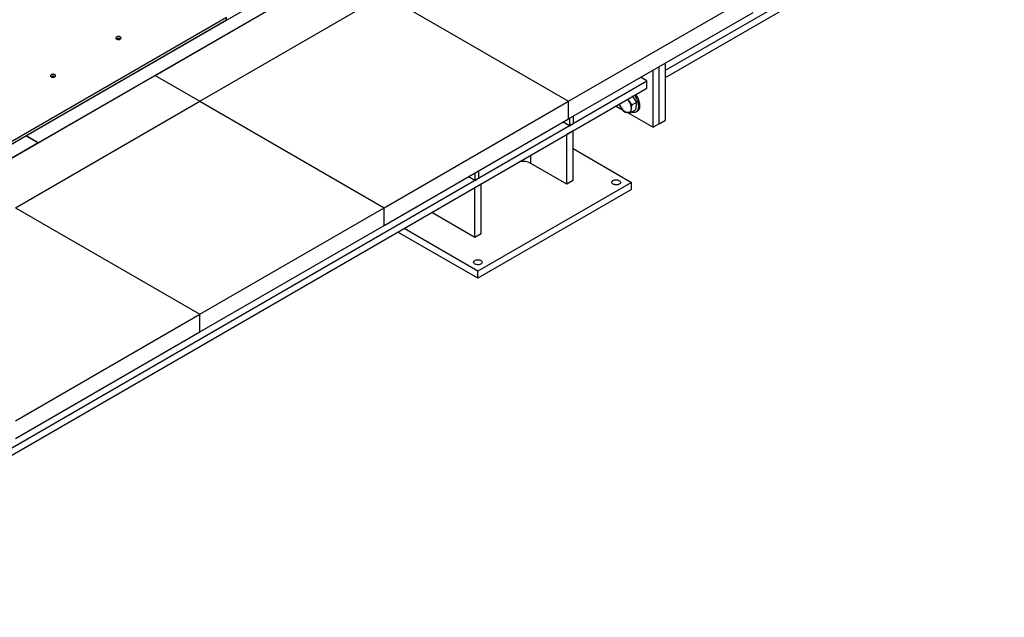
# Model space of a CAD drawing. Header units: millimetres. Extents: x 0 to 841, y 0 to 594.
# Tile 106 of 111: x 696 to 737, y 465 to 490. Entities that reach past the tile are written whole.
import ezdxf

# ---------------------------------------------------------------- set-up
doc = ezdxf.new("R2010")
doc.units = ezdxf.units.MM
doc.layers.add('TRAIT-FORT', color=4, linetype='Continuous', lineweight=25)

msp = doc.modelspace()

# ---------------------------------------------------------------- linework, layer by layer
at = {"layer": 'TRAIT-FORT', "color": 4, "linetype": 'Continuous', "lineweight": 25}
for p, q in [((723.179, 487.987), (764.062, 511.589)), ((723.179, 487.683), (764.062, 511.284)), ((696.435, 485.249), (724.713, 501.574)), ((725.227, 501.277), (696.949, 484.952)), ((701.838, 487.774), (709.552, 492.228)), ((703.704, 486.697), (711.418, 491.15)), ((711.418, 491.15), (719.132, 486.697)), ((719.132, 486.697), (726.846, 491.15)), ((704.816, 490.191), (690.137, 481.717)), ((704.816, 490.102), (704.816, 490.191)), ((719.132, 485.955), (726.846, 490.408)), ((690.137, 481.628), (704.816, 490.102)), ((703.66, 489.42), (703.66, 489.435)), ((722.922, 485.753), (722.922, 488.143)), ((723.179, 485.901), (723.179, 488.291)), ((694.124, 483.321), (701.838, 487.774)), ((701.838, 487.774), (703.704, 486.697)), ((722.407, 487.542), (722.144, 487.694)), ((722.664, 485.604), (722.664, 487.994)), ((684.095, 465.425), (722.407, 487.542)), ((722.407, 487.237), (722.407, 487.542)), ((684.095, 465.12), (722.407, 487.237)), ((721.984, 486.655), (721.818, 486.897)), ((695.99, 482.244), (703.704, 486.697)), ((703.704, 486.697), (711.418, 482.244)), ((711.418, 482.244), (719.132, 486.697)), ((719.132, 485.955), (719.132, 486.697)), ((721.121, 486.495), (721.387, 486.342)), ((721.655, 486.711), (721.613, 486.779)), ((721.984, 486.655), (721.79, 486.543)), ((721.944, 486.329), (721.984, 486.655)), ((719.322, 486.064), (719.322, 485.761)), ((721.593, 486.223), (722.664, 485.604)), ((721.944, 486.329), (721.751, 486.217)), ((721.963, 486.255), (722.014, 486.285)), ((711.418, 481.502), (719.132, 485.955)), ((719.167, 485.672), (718.904, 485.823)), ((719.167, 485.975), (719.167, 485.672)), ((719.167, 485.672), (719.322, 485.761)), ((722.922, 485.753), (722.664, 485.604)), ((722.922, 485.753), (723.179, 485.901)), ((665.888, 467.615), (696.429, 485.245)), ((696.429, 485.245), (696.943, 484.949)), ((696.949, 484.952), (696.435, 485.249)), ((696.435, 485.249), (696.435, 485.242)), ((719.322, 485.456), (719.058, 485.304)), ((719.058, 483.226), (719.058, 485.304)), ((719.322, 483.378), (719.322, 485.456)), ((696.943, 484.949), (666.402, 467.318)), ((717.551, 484.096), (717.551, 484.434)), ((719.322, 484.714), (721.765, 483.304)), ((719.058, 483.226), (717.551, 484.096)), ((715.208, 483.386), (714.944, 483.538)), ((715.208, 483.689), (715.208, 483.386)), ((715.362, 483.779), (715.362, 483.475)), ((715.208, 483.386), (715.362, 483.475)), ((715.471, 483.233), (715.208, 483.081)), ((721.765, 483.304), (715.336, 479.593)), ((715.471, 481.155), (715.471, 483.233)), ((719.322, 483.378), (719.058, 483.226)), ((721.765, 483.007), (721.765, 483.304)), ((715.208, 481.003), (715.208, 483.081)), ((721.765, 483.007), (715.336, 479.296)), ((695.99, 482.244), (703.704, 477.791)), ((703.704, 477.791), (711.418, 482.244)), ((711.418, 481.502), (711.418, 482.244)), ((715.208, 481.003), (713.407, 482.042)), ((703.704, 477.048), (711.418, 481.502)), ((715.336, 479.296), (711.993, 481.226)), ((715.336, 479.593), (712.25, 481.374)), ((715.471, 481.155), (715.208, 481.003)), ((715.336, 479.296), (715.336, 479.593)), ((695.99, 473.338), (703.704, 477.791)), ((703.704, 477.048), (703.704, 477.791)), ((695.99, 472.595), (703.704, 477.048))]:
    msp.add_line(p, q, dxfattribs=at)
at = {"layer": 'TRAIT-FORT', "color": 4, "linetype": 'Continuous', "lineweight": 25, "flags": 128}
for points in [[(700.227, 489.294), (700.249, 489.284), (700.274, 489.278), (700.301, 489.275), (700.328, 489.277), (700.354, 489.282), (700.376, 489.291), (700.394, 489.303), (700.407, 489.317), (700.413, 489.332), (700.412, 489.348), (700.404, 489.363), (700.39, 489.377), (700.371, 489.388), (700.348, 489.396), (700.321, 489.4), (700.294, 489.401), (700.267, 489.398), (700.243, 489.39), (700.222, 489.38), (700.207, 489.367), (700.198, 489.352), (700.195, 489.336), (700.199, 489.321), (700.21, 489.306), (700.227, 489.294)], [(700.355, 489.283), (700.357, 489.286), (700.359, 489.297), (700.354, 489.307), (700.343, 489.316), (700.327, 489.322), (700.309, 489.325), (700.29, 489.324), (700.273, 489.32), (700.26, 489.312), (700.251, 489.302), (700.25, 489.291), (700.253, 489.283)], [(697.489, 487.713), (697.511, 487.704), (697.536, 487.697), (697.563, 487.695), (697.59, 487.696), (697.616, 487.702), (697.639, 487.711), (697.657, 487.722), (697.669, 487.737), (697.675, 487.752), (697.674, 487.768), (697.666, 487.783), (697.653, 487.796), (697.633, 487.808), (697.61, 487.816), (697.584, 487.82), (697.556, 487.821), (697.53, 487.817), (697.505, 487.81), (697.485, 487.8), (697.469, 487.786), (697.46, 487.772), (697.458, 487.756), (697.462, 487.74), (697.473, 487.726), (697.489, 487.713)], [(697.618, 487.702), (697.619, 487.705), (697.621, 487.716), (697.616, 487.727), (697.605, 487.735), (697.589, 487.742), (697.571, 487.745), (697.552, 487.744), (697.535, 487.739), (697.522, 487.731), (697.514, 487.722), (697.512, 487.711), (697.516, 487.702)], [(721.796, 486.243), (721.806, 486.24), (721.845, 486.233), (721.881, 486.232), (721.915, 486.237), (721.947, 486.247), (721.976, 486.263), (722.001, 486.285), (722.023, 486.312), (722.04, 486.344), (722.053, 486.381), (722.062, 486.421), (722.066, 486.465), (722.066, 486.512), (722.061, 486.561), (722.051, 486.612), (722.037, 486.664), (722.019, 486.716), (721.997, 486.767), (721.971, 486.818), (721.942, 486.867), (721.91, 486.914), (721.89, 486.939)], [(722.014, 486.285), (722.027, 486.293), (722.053, 486.315), (722.074, 486.342), (722.091, 486.374), (722.105, 486.41), (722.113, 486.451), (722.118, 486.495), (722.117, 486.542), (722.112, 486.591), (722.103, 486.641), (722.089, 486.693), (722.071, 486.745), (722.049, 486.797), (722.023, 486.848), (721.993, 486.897), (721.961, 486.944), (721.942, 486.969)], [(721.605, 486.774), (721.626, 486.75), (721.655, 486.711)], [(721.596, 486.223), (721.563, 486.229), (721.529, 486.24), (721.495, 486.258), (721.46, 486.28), (721.426, 486.307), (721.394, 486.339), (721.363, 486.374), (721.334, 486.413)], [(721.756, 486.372), (721.749, 486.336), (721.738, 486.305), (721.723, 486.278), (721.704, 486.256), (721.681, 486.239), (721.655, 486.228), (721.626, 486.222), (721.596, 486.223)], [(720.993, 483.229), (720.971, 483.245), (720.955, 483.262), (720.944, 483.281), (720.94, 483.301), (720.942, 483.321), (720.951, 483.34), (720.966, 483.358), (720.987, 483.374), (721.013, 483.388), (721.042, 483.398), (721.075, 483.405), (721.109, 483.408), (721.143, 483.408), (721.177, 483.404), (721.209, 483.396), (721.238, 483.385), (721.262, 483.37), (721.281, 483.354), (721.295, 483.336), (721.302, 483.316), (721.303, 483.296), (721.297, 483.276), (721.285, 483.258), (721.267, 483.241), (721.244, 483.226), (721.216, 483.214), (721.185, 483.205), (721.152, 483.2), (721.117, 483.199), (721.083, 483.201), (721.05, 483.207), (721.02, 483.217), (720.993, 483.229)], [(715.465, 480.038), (715.487, 480.023), (715.503, 480.005), (715.514, 479.986), (715.518, 479.966), (715.516, 479.946), (715.507, 479.927), (715.491, 479.909), (715.471, 479.893), (715.445, 479.88), (715.416, 479.869), (715.383, 479.862), (715.349, 479.859), (715.315, 479.86), (715.281, 479.864), (715.249, 479.872), (715.22, 479.883), (715.196, 479.897), (715.177, 479.913), (715.163, 479.932), (715.156, 479.951), (715.155, 479.971), (715.161, 479.991), (715.173, 480.01), (715.191, 480.027), (715.214, 480.041), (715.242, 480.053), (715.273, 480.062), (715.306, 480.067), (715.341, 480.069), (715.375, 480.066), (715.408, 480.06), (715.438, 480.051), (715.465, 480.038)]]:
    msp.add_lwpolyline(points, dxfattribs=at)
at = {"layer": 'TRAIT-FORT', "color": 4, "linetype": 'Continuous', "lineweight": 25}
for centre, radius, start, end in [((700.304, 489.195), 0.0861, 72.7763, 107.2237), ((697.567, 487.614), 0.0861, 72.7763, 107.2237), ((721.851, 486.768), 0.627, 198.1732, 214.4743), ((721.231, 486.4), 0.526, 356.8855, 36.2125), ((717.205, 483.426), 0.754, 62.6891, 98.205)]:
    msp.add_arc(centre, radius, start, end, dxfattribs=at)
for points, knots in [([(721.245, 486.566), (721.255, 486.546), (721.282, 486.493), (721.314, 486.443), (721.334, 486.413)], [0, 0, 0, 0, 0.395275, 1, 1, 1, 1]), ([(721.79, 486.543), (721.766, 486.57), (721.718, 486.623), (721.676, 486.682), (721.655, 486.711)], [0, 0, 0, 0, 0.498115, 1, 1, 1, 1]), ([(721.756, 486.372), (721.76, 486.399), (721.768, 486.455), (721.783, 486.513), (721.79, 486.543)], [0, 0, 0, 0, 0.497881, 1, 1, 1, 1]), ([(721.334, 486.413), (721.355, 486.384), (721.397, 486.326), (721.445, 486.272), (721.47, 486.245)], [0, 0, 0, 0, 0.498307, 1, 1, 1, 1]), ([(721.47, 486.245), (721.489, 486.24), (721.527, 486.231), (721.573, 486.225), (721.596, 486.223)], [0, 0, 0, 0, 0.498597, 1, 1, 1, 1]), ([(721.596, 486.223), (721.62, 486.221), (721.668, 486.217), (721.723, 486.217), (721.751, 486.217)], [0, 0, 0, 0, 0.497795, 1, 1, 1, 1]), ([(721.751, 486.217), (721.75, 486.242), (721.748, 486.291), (721.753, 486.345), (721.756, 486.372)], [0, 0, 0, 0, 0.498049, 1, 1, 1, 1])]:
    msp.add_open_spline(points, degree=3, knots=knots, dxfattribs=at)

doc.saveas('drawing.dxf')
